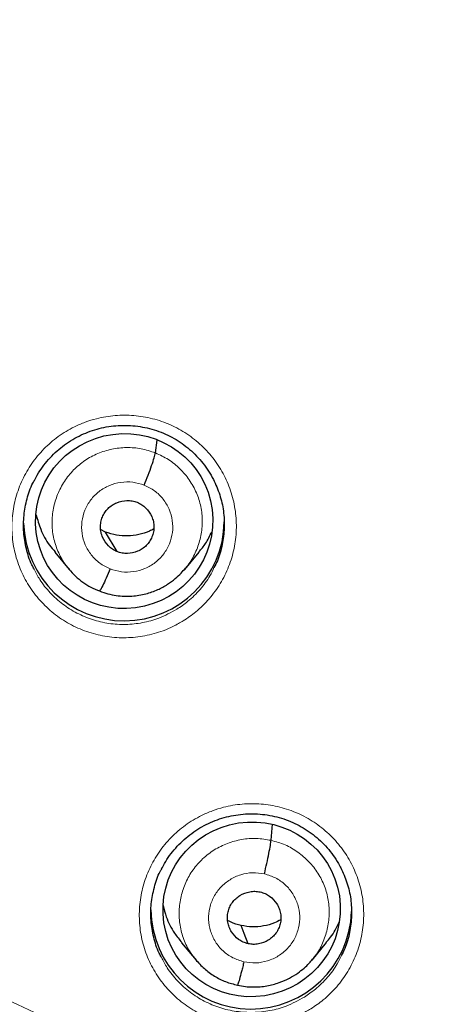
# Model space of a CAD drawing. Header units: millimetres. Extents: x 8 to 2385, y 12 to 2606.
# Tile 142 of 156: x 1070 to 1077, y 1885 to 1901. Entities that reach past the tile are written whole.
import ezdxf

# ---------------------------------------------------------------- set-up
doc = ezdxf.new("R2010")
doc.units = ezdxf.units.MM

msp = doc.modelspace()

# ---------------------------------------------------------------- linework, layer by layer
at = {"color": 7, "linetype": 'Continuous', "lineweight": 30}
for p, q in [((1072.481, 1893.89), (1072.513, 1894.104)), ((1071.639, 1892.551), (1071.555, 1892.594)), ((1071.834, 1892.22), (1071.639, 1892.551)), ((1070.778, 1892.21), (1071.023, 1891.917)), ((1072.98, 1891.918), (1073.224, 1892.212)), ((1072.99, 1891.94), (1072.976, 1891.922)), ((1074.441, 1887.336), (1074.465, 1887.607)), ((1072.926, 1885.602), (1073.171, 1885.308)), ((1075.135, 1885.311), (1075.379, 1885.606)), ((1075.139, 1885.324), (1075.131, 1885.315))]:
    msp.add_line(p, q, dxfattribs=at)
at = {"color": 7, "linetype": 'Continuous', "lineweight": 30, "flags": 128}
msp.add_lwpolyline([(1074.052, 1885.587), (1073.987, 1885.759), (1073.935, 1885.895)], dxfattribs=at)
at = {"color": 7, "linetype": 'Continuous', "lineweight": 30}
for centre, start, end in [((1071.949, 1892.749), 181.67, 359.1571), ((1074.105, 1886.182), 180.841, 358.2154)]:
    msp.add_arc(centre, 1.7, start, end, dxfattribs=at)
at = {"color": 252, "linetype": 'Continuous', "lineweight": 0}
msp.add_arc((1059.33, 1861.516), 25.456, 359.9768, 180.2565, dxfattribs=at)
at = {"color": 7, "linetype": 'Continuous', "lineweight": 30}
for centre, major_axis, ratio in [((1071.954, 1892.737), (1.489, 0.196), 0.985086), ((1074.112, 1886.168), (1.486, 0.226), 0.983473)]:
    msp.add_ellipse(centre, major_axis=major_axis, ratio=ratio, dxfattribs=at)
at = {"color": 252, "linetype": 'Continuous', "lineweight": 0}
for points, knots in [([(1059.487, 1910.611), (1060.879, 1910.576), (1063.663, 1910.506), (1067.806, 1909.942), (1071.883, 1909.047), (1075.864, 1907.795), (1079.716, 1906.204), (1083.41, 1904.284), (1086.917, 1902.052), (1090.209, 1899.524), (1093.26, 1896.72), (1096.047, 1893.663), (1098.548, 1890.375), (1100.742, 1886.884), (1102.614, 1883.216), (1104.149, 1879.399), (1105.332, 1875.465), (1106.161, 1871.443), (1106.61, 1867.366), (1106.728, 1863.658), (1106.532, 1861.33), (1106.45, 1860.364)], [0, 0, 0, 0, 0.053449, 0.106898, 0.160346, 0.213795, 0.267244, 0.320693, 0.374141, 0.42759, 0.481039, 0.534488, 0.587936, 0.641385, 0.694834, 0.748283, 0.801731, 0.85518, 0.908629, 0.962078, 1, 1, 1, 1]), ([(1072.954, 1891.049), (1073.026, 1891.097), (1073.186, 1891.205), (1073.4, 1891.418), (1073.589, 1891.676), (1073.731, 1891.963), (1073.823, 1892.269), (1073.861, 1892.586), (1073.845, 1892.905), (1073.775, 1893.216), (1073.654, 1893.511), (1073.484, 1893.781), (1073.271, 1894.02), (1073.02, 1894.218), (1072.739, 1894.373), (1072.436, 1894.477), (1072.119, 1894.531), (1071.798, 1894.53), (1071.521, 1894.484), (1071.292, 1894.412), (1071.072, 1894.318), (1070.831, 1894.172), (1070.587, 1893.963), (1070.383, 1893.716), (1070.222, 1893.439), (1070.111, 1893.139), (1070.052, 1892.825), (1070.048, 1892.506), (1070.097, 1892.19), (1070.2, 1891.888), (1070.352, 1891.607), (1070.55, 1891.357), (1070.787, 1891.142), (1071.058, 1890.971), (1071.353, 1890.847), (1071.666, 1890.774), (1071.987, 1890.754), (1072.306, 1890.788), (1072.574, 1890.862), (1072.79, 1890.953), (1072.899, 1891.017), (1072.954, 1891.049)], [0, 0, 0, 0, 0.021744, 0.048601, 0.075458, 0.102345, 0.129232, 0.156131, 0.18303, 0.209917, 0.236804, 0.263661, 0.290518, 0.31734, 0.344162, 0.370959, 0.397756, 0.424549, 0.451343, 0.468033, 0.484724, 0.5116, 0.538476, 0.565351, 0.592227, 0.61912, 0.646013, 0.672911, 0.699808, 0.726688, 0.753567, 0.780413, 0.807259, 0.834071, 0.860883, 0.887677, 0.91447, 0.941267, 0.968064, 0.984032, 1, 1, 1, 1]), ([(1071.03, 1891.918), (1071.003, 1891.948), (1070.921, 1892.04), (1070.826, 1892.225), (1070.749, 1892.46), (1070.723, 1892.707), (1070.748, 1892.954), (1070.819, 1893.192), (1070.935, 1893.412), (1071.091, 1893.607), (1071.283, 1893.767), (1071.503, 1893.886), (1071.743, 1893.961), (1071.992, 1893.987), (1072.244, 1893.97), (1072.402, 1893.916), (1072.481, 1893.89)], [0, 0, 0, 0, 0.036254, 0.110411, 0.184559, 0.258644, 0.33269, 0.406833, 0.480977, 0.555022, 0.629107, 0.703255, 0.777412, 0.851596, 0.925747, 1, 1, 1, 1]), ([(1072.481, 1893.89), (1072.557, 1893.855), (1072.708, 1893.786), (1072.902, 1893.627), (1073.063, 1893.437), (1073.184, 1893.219), (1073.259, 1892.983), (1073.285, 1892.736), (1073.261, 1892.489), (1073.187, 1892.253), (1073.096, 1892.065), (1073.016, 1891.971), (1072.99, 1891.94)], [0, 0, 0, 0, 0.10548, 0.210815, 0.316196, 0.421541, 0.526871, 0.632112, 0.737298, 0.842623, 0.947947, 1, 1, 1, 1]), ([(1071.715, 1891.928), (1071.654, 1891.958), (1071.533, 1892.017), (1071.389, 1892.161), (1071.285, 1892.333), (1071.231, 1892.527), (1071.229, 1892.729), (1071.28, 1892.924), (1071.38, 1893.1), (1071.523, 1893.244), (1071.699, 1893.347), (1071.895, 1893.4), (1072.1, 1893.405), (1072.229, 1893.365), (1072.293, 1893.345)], [0, 0, 0, 0, 0.083336, 0.166671, 0.250004, 0.333338, 0.416669, 0.500004, 0.583336, 0.666667, 0.750003, 0.833338, 0.916667, 1, 1, 1, 1]), ([(1072.293, 1893.345), (1072.354, 1893.316), (1072.475, 1893.257), (1072.619, 1893.113), (1072.723, 1892.94), (1072.777, 1892.746), (1072.779, 1892.545), (1072.728, 1892.35), (1072.628, 1892.174), (1072.485, 1892.03), (1072.309, 1891.927), (1072.113, 1891.873), (1071.908, 1891.868), (1071.779, 1891.908), (1071.715, 1891.928)], [0, 0, 0, 0, 0.083333, 0.166663, 0.249997, 0.333332, 0.416664, 0.499997, 0.583327, 0.666661, 0.749995, 0.83333, 0.916664, 1, 1, 1, 1]), ([(1072.845, 1891.245), (1072.745, 1891.191), (1072.561, 1891.091), (1072.265, 1891.011), (1071.979, 1890.98), (1071.692, 1890.998), (1071.413, 1891.063), (1071.149, 1891.174), (1070.906, 1891.327), (1070.695, 1891.52), (1070.532, 1891.719), (1070.46, 1891.862), (1070.431, 1891.921)], [0, 0, 0, 0, 0.120417, 0.221579, 0.32274, 0.423872, 0.525003, 0.626209, 0.727415, 0.828754, 0.930093, 1, 1, 1, 1]), ([(1073.474, 1891.95), (1073.453, 1891.903), (1073.391, 1891.77), (1073.242, 1891.576), (1073.053, 1891.385), (1072.909, 1891.288), (1072.845, 1891.245)], [0, 0, 0, 0, 0.1630468, 0.4609425, 0.7588367, 1, 1, 1, 1]), ([(1075.115, 1884.486), (1075.186, 1884.534), (1075.346, 1884.642), (1075.559, 1884.854), (1075.748, 1885.112), (1075.889, 1885.399), (1075.98, 1885.705), (1076.018, 1886.021), (1076.002, 1886.339), (1075.931, 1886.65), (1075.809, 1886.944), (1075.639, 1887.213), (1075.426, 1887.45), (1075.174, 1887.648), (1074.894, 1887.802), (1074.59, 1887.905), (1074.273, 1887.958), (1073.952, 1887.957), (1073.675, 1887.91), (1073.446, 1887.838), (1073.225, 1887.743), (1072.985, 1887.597), (1072.741, 1887.388), (1072.537, 1887.141), (1072.377, 1886.864), (1072.267, 1886.564), (1072.209, 1886.251), (1072.205, 1885.932), (1072.255, 1885.618), (1072.358, 1885.317), (1072.51, 1885.037), (1072.709, 1884.787), (1072.946, 1884.574), (1073.217, 1884.403), (1073.512, 1884.28), (1073.825, 1884.208), (1074.146, 1884.188), (1074.466, 1884.223), (1074.734, 1884.298), (1074.95, 1884.39), (1075.06, 1884.454), (1075.115, 1884.486)], [0, 0, 0, 0, 0.021607, 0.048472, 0.075337, 0.102219, 0.129101, 0.155983, 0.182865, 0.209732, 0.236598, 0.26344, 0.290282, 0.3171, 0.343918, 0.370725, 0.397532, 0.424344, 0.451156, 0.46788, 0.484603, 0.511479, 0.538355, 0.56523, 0.592106, 0.61899, 0.645873, 0.672752, 0.699631, 0.72649, 0.75335, 0.780183, 0.807017, 0.83383, 0.860643, 0.88745, 0.914257, 0.941074, 0.967891, 0.983946, 1, 1, 1, 1]), ([(1073.181, 1885.304), (1073.144, 1885.348), (1073.053, 1885.455), (1072.957, 1885.658), (1072.891, 1885.896), (1072.877, 1886.144), (1072.91, 1886.389), (1072.989, 1886.624), (1073.112, 1886.841), (1073.277, 1887.028), (1073.475, 1887.18), (1073.701, 1887.291), (1073.943, 1887.356), (1074.194, 1887.378), (1074.359, 1887.35), (1074.441, 1887.336)], [0, 0, 0, 0, 0.054689, 0.133481, 0.212206, 0.290889, 0.369676, 0.448464, 0.52715, 0.605876, 0.684668, 0.76347, 0.8423, 0.921096, 1, 1, 1, 1]), ([(1074.441, 1887.336), (1074.521, 1887.313), (1074.682, 1887.268), (1074.899, 1887.141), (1075.088, 1886.979), (1075.242, 1886.784), (1075.353, 1886.562), (1075.418, 1886.323), (1075.433, 1886.075), (1075.4, 1885.829), (1075.319, 1885.596), (1075.23, 1885.424), (1075.156, 1885.344), (1075.139, 1885.324)], [0, 0, 0, 0, 0.097108, 0.194085, 0.291104, 0.388088, 0.485059, 0.581948, 0.678784, 0.775749, 0.872716, 0.969556, 1, 1, 1, 1]), ([(1073.981, 1885.281), (1073.916, 1885.301), (1073.787, 1885.34), (1073.622, 1885.46), (1073.492, 1885.614), (1073.408, 1885.797), (1073.374, 1885.995), (1073.394, 1886.196), (1073.465, 1886.384), (1073.584, 1886.549), (1073.741, 1886.677), (1073.926, 1886.761), (1074.128, 1886.797), (1074.261, 1886.778), (1074.328, 1886.768)], [0, 0, 0, 0, 0.083336, 0.16667, 0.250005, 0.333339, 0.41667, 0.500002, 0.583336, 0.666665, 0.750002, 0.833337, 0.916667, 1, 1, 1, 1]), ([(1074.328, 1886.768), (1074.393, 1886.748), (1074.522, 1886.709), (1074.687, 1886.59), (1074.817, 1886.436), (1074.901, 1886.252), (1074.935, 1886.054), (1074.915, 1885.854), (1074.844, 1885.665), (1074.726, 1885.501), (1074.568, 1885.372), (1074.383, 1885.289), (1074.181, 1885.252), (1074.048, 1885.271), (1073.981, 1885.281)], [0, 0, 0, 0, 0.083333, 0.166663, 0.249997, 0.333334, 0.416662, 0.499996, 0.583328, 0.666659, 0.749994, 0.833329, 0.916664, 1, 1, 1, 1]), ([(1075.005, 1884.684), (1074.904, 1884.629), (1074.72, 1884.528), (1074.423, 1884.448), (1074.138, 1884.417), (1073.851, 1884.434), (1073.571, 1884.498), (1073.307, 1884.609), (1073.064, 1884.761), (1072.853, 1884.953), (1072.689, 1885.152), (1072.616, 1885.296), (1072.586, 1885.356)], [0, 0, 0, 0, 0.120794, 0.221808, 0.322821, 0.423775, 0.524728, 0.625709, 0.72669, 0.82775, 0.92881, 1, 1, 1, 1]), ([(1075.632, 1885.388), (1075.61, 1885.341), (1075.548, 1885.208), (1075.4, 1885.014), (1075.211, 1884.823), (1075.068, 1884.727), (1075.005, 1884.684)], [0, 0, 0, 0, 0.162733, 0.461304, 0.759874, 1, 1, 1, 1])]:
    msp.add_open_spline(points, degree=3, knots=knots, dxfattribs=at)
at = {"color": 7, "linetype": 'Continuous', "lineweight": 30}
for points, knots in [([(1106.455, 1860.185), (1106.47, 1860.353), (1106.501, 1860.708), (1106.541, 1861.271), (1106.578, 1861.895), (1106.609, 1862.58), (1106.631, 1863.325), (1106.641, 1864.115), (1106.638, 1864.945), (1106.619, 1865.815), (1106.581, 1866.733), (1106.523, 1867.682), (1106.422, 1868.892), (1106.257, 1870.345), (1105.998, 1872.035), (1105.674, 1873.707), (1105.288, 1875.358), (1104.858, 1876.929), (1104.395, 1878.419), (1103.905, 1879.829), (1103.374, 1881.217), (1102.841, 1882.485), (1102.321, 1883.633), (1101.826, 1884.659), (1101.319, 1885.65), (1100.771, 1886.66), (1100.184, 1887.682), (1099.557, 1888.71), (1098.928, 1889.686), (1098.299, 1890.61), (1097.675, 1891.484), (1097.085, 1892.271), (1096.531, 1892.978), (1096.017, 1893.612), (1095.512, 1894.212), (1095.012, 1894.786), (1094.45, 1895.411), (1093.803, 1896.102), (1093.053, 1896.87), (1092.279, 1897.625), (1091.484, 1898.365), (1090.67, 1899.088), (1089.808, 1899.819), (1088.895, 1900.553), (1087.929, 1901.29), (1087.035, 1901.935), (1086.214, 1902.499), (1085.469, 1902.991), (1084.669, 1903.495), (1083.813, 1904.01), (1082.898, 1904.533), (1081.944, 1905.05), (1080.95, 1905.559), (1079.919, 1906.056), (1078.831, 1906.549), (1077.685, 1907.031), (1076.741, 1907.407), (1076.175, 1907.61), (1076.015, 1907.667)], [0, 0, 0, 0, 0.008247, 0.017505, 0.027777, 0.039065, 0.051369, 0.064692, 0.07819, 0.092597, 0.107916, 0.1239, 0.139888, 0.16835, 0.196699, 0.224932, 0.253048, 0.28104, 0.305871, 0.330594, 0.355204, 0.379695, 0.39885, 0.417774, 0.436187, 0.454081, 0.474707, 0.494598, 0.513758, 0.532188, 0.549893, 0.566876, 0.58083, 0.59426, 0.607168, 0.619559, 0.631837, 0.648647, 0.666298, 0.684788, 0.702009, 0.719904, 0.738477, 0.757731, 0.777672, 0.798308, 0.812087, 0.826726, 0.84223, 0.858606, 0.875864, 0.89401, 0.911937, 0.930662, 0.950189, 0.970523, 0.991666, 1, 1, 1, 1]), ([(1059.487, 1906.718), (1059.635, 1906.718), (1060.065, 1906.717), (1060.776, 1906.703), (1061.622, 1906.672), (1062.466, 1906.625), (1063.31, 1906.562), (1064.152, 1906.484), (1064.993, 1906.391), (1065.832, 1906.282), (1066.668, 1906.158), (1067.502, 1906.019), (1068.333, 1905.864), (1069.161, 1905.694), (1069.986, 1905.509), (1070.807, 1905.309), (1071.624, 1905.094), (1072.437, 1904.864), (1073.245, 1904.619), (1074.049, 1904.359), (1074.847, 1904.084), (1075.64, 1903.795), (1076.428, 1903.492), (1077.209, 1903.174), (1077.985, 1902.841), (1078.753, 1902.495), (1079.516, 1902.134), (1080.271, 1901.76), (1081.019, 1901.372), (1081.759, 1900.97), (1082.491, 1900.554), (1083.216, 1900.126), (1083.932, 1899.684), (1084.64, 1899.229), (1085.339, 1898.761), (1086.028, 1898.28), (1086.709, 1897.787), (1087.38, 1897.281), (1088.041, 1896.763), (1088.693, 1896.233), (1089.334, 1895.692), (1089.965, 1895.138), (1090.585, 1894.573), (1091.194, 1893.997), (1091.792, 1893.41), (1092.379, 1892.812), (1092.954, 1892.203), (1093.517, 1891.584), (1094.069, 1890.954), (1094.609, 1890.315), (1095.136, 1889.665), (1095.651, 1889.006), (1096.153, 1888.338), (1096.643, 1887.661), (1097.119, 1886.975), (1097.582, 1886.28), (1098.032, 1885.577), (1098.469, 1884.866), (1098.892, 1884.146), (1099.301, 1883.42), (1099.696, 1882.685), (1100.077, 1881.944), (1100.444, 1881.196), (1100.797, 1880.441), (1101.135, 1879.68), (1101.459, 1878.913), (1101.768, 1878.14), (1102.062, 1877.361), (1102.341, 1876.577), (1102.605, 1875.789), (1102.855, 1874.995), (1103.089, 1874.197), (1103.308, 1873.395), (1103.511, 1872.589), (1103.699, 1871.78), (1103.871, 1870.967), (1104, 1870.312), (1104.065, 1869.929), (1104.084, 1869.818)], [0, 0, 0, 0, 0.006986, 0.02033, 0.033675, 0.047019, 0.060363, 0.073707, 0.087051, 0.100395, 0.11374, 0.127084, 0.140428, 0.153772, 0.167116, 0.180461, 0.193805, 0.207149, 0.220494, 0.233838, 0.247183, 0.260527, 0.273872, 0.287216, 0.300561, 0.313906, 0.32725, 0.340595, 0.35394, 0.367285, 0.38063, 0.393975, 0.40732, 0.420665, 0.43401, 0.447355, 0.460701, 0.474046, 0.487392, 0.500737, 0.514083, 0.527429, 0.540774, 0.55412, 0.567466, 0.580812, 0.594158, 0.607504, 0.62085, 0.634197, 0.647543, 0.66089, 0.674236, 0.687583, 0.700929, 0.714276, 0.727623, 0.74097, 0.754317, 0.767664, 0.781011, 0.794358, 0.807706, 0.821053, 0.8344, 0.847748, 0.861095, 0.874443, 0.88779, 0.901138, 0.914486, 0.927834, 0.941182, 0.95453, 0.967877, 0.981225, 0.994574, 1, 1, 1, 1]), ([(1070.433, 1893.426), (1070.449, 1893.456), (1070.488, 1893.534), (1070.568, 1893.652), (1070.669, 1893.779), (1070.784, 1893.897), (1070.909, 1894.003), (1071.045, 1894.098), (1071.188, 1894.178), (1071.338, 1894.244), (1071.492, 1894.295), (1071.651, 1894.331), (1071.813, 1894.352), (1071.977, 1894.358), (1072.142, 1894.348), (1072.305, 1894.323), (1072.464, 1894.282), (1072.618, 1894.227), (1072.764, 1894.157), (1072.902, 1894.073), (1073.032, 1893.977), (1073.153, 1893.868), (1073.264, 1893.748), (1073.362, 1893.616), (1073.429, 1893.513), (1073.458, 1893.451), (1073.464, 1893.438)], [0, 0, 0, 0, 0.027438, 0.070668, 0.114279, 0.158184, 0.20226, 0.24634, 0.29026, 0.333917, 0.377174, 0.420261, 0.463748, 0.507562, 0.551574, 0.59562, 0.63953, 0.683201, 0.726489, 0.769429, 0.812747, 0.856516, 0.900584, 0.944757, 0.988763, 1, 1, 1, 1]), ([(1072.293, 1893.345), (1072.316, 1893.402), (1072.362, 1893.518), (1072.421, 1893.681), (1072.465, 1893.817), (1072.476, 1893.866), (1072.481, 1893.89)], [0, 0, 0, 0, 0.248397, 0.499443, 0.750528, 1, 1, 1, 1]), ([(1070.431, 1891.921), (1070.416, 1891.946), (1070.355, 1892.055), (1070.291, 1892.267), (1070.245, 1892.548), (1070.248, 1892.834), (1070.304, 1893.114), (1070.368, 1893.314), (1070.426, 1893.412), (1070.435, 1893.427)], [0, 0, 0, 0, 0.056538, 0.238283, 0.420172, 0.602061, 0.78393, 0.965799, 1, 1, 1, 1]), ([(1073.465, 1893.441), (1073.504, 1893.356), (1073.581, 1893.185), (1073.641, 1892.907), (1073.656, 1892.622), (1073.62, 1892.338), (1073.559, 1892.111), (1073.494, 1891.989), (1073.474, 1891.95)], [0, 0, 0, 0, 0.1804045, 0.3643959, 0.5484834, 0.7325719, 0.9165862, 1, 1, 1, 1]), ([(1071.834, 1892.22), (1071.807, 1892.232), (1071.753, 1892.257), (1071.662, 1892.334), (1071.595, 1892.433), (1071.558, 1892.545), (1071.548, 1892.632), (1071.556, 1892.72), (1071.581, 1892.805), (1071.622, 1892.883), (1071.678, 1892.952), (1071.747, 1893.008), (1071.852, 1893.063), (1071.971, 1893.089), (1072.09, 1893.082), (1072.146, 1893.063), (1072.174, 1893.054)], [0, 0, 0, 0, 0.062684, 0.125227, 0.250206, 0.312843, 0.375206, 0.437537, 0.5, 0.562463, 0.624793, 0.687156, 0.749793, 0.874773, 0.937316, 1, 1, 1, 1]), ([(1072.174, 1893.054), (1072.201, 1893.041), (1072.255, 1893.016), (1072.346, 1892.94), (1072.413, 1892.841), (1072.45, 1892.729), (1072.46, 1892.641), (1072.452, 1892.554), (1072.427, 1892.469), (1072.386, 1892.391), (1072.33, 1892.322), (1072.261, 1892.266), (1072.156, 1892.21), (1072.038, 1892.185), (1071.918, 1892.191), (1071.862, 1892.21), (1071.834, 1892.22)], [0, 0, 0, 0, 0.062684, 0.125227, 0.250207, 0.312844, 0.375208, 0.437538, 0.500001, 0.562465, 0.624794, 0.687157, 0.749794, 0.874774, 0.937316, 1, 1, 1, 1]), ([(1070.461, 1892.845), (1070.485, 1892.761), (1070.536, 1892.579), (1070.65, 1892.365), (1070.751, 1892.252), (1070.784, 1892.215)], [0, 0, 0, 0, 0.363667, 0.795518, 1, 1, 1, 1]), ([(1072.454, 1892.603), (1072.431, 1892.59), (1072.352, 1892.546), (1072.202, 1892.504), (1072.013, 1892.479), (1071.82, 1892.491), (1071.699, 1892.531), (1071.639, 1892.551)], [0, 0, 0, 0, 0.094037, 0.320939, 0.547556, 0.773523, 1, 1, 1, 1]), ([(1073.218, 1892.216), (1073.258, 1892.262), (1073.348, 1892.364), (1073.404, 1892.488), (1073.436, 1892.557)], [0, 0, 0, 0, 0.446545, 1, 1, 1, 1]), ([(1071.018, 1891.924), (1071.054, 1891.883), (1071.125, 1891.802), (1071.251, 1891.701), (1071.387, 1891.615), (1071.486, 1891.575), (1071.536, 1891.555)], [0, 0, 0, 0, 0.251377, 0.501762, 0.751144, 1, 1, 1, 1]), ([(1071.536, 1891.555), (1071.583, 1891.538), (1071.675, 1891.504), (1071.858, 1891.467), (1072.076, 1891.459), (1072.314, 1891.498), (1072.517, 1891.569), (1072.683, 1891.659), (1072.813, 1891.756), (1072.914, 1891.849), (1072.967, 1891.912), (1072.991, 1891.94)], [0, 0, 0, 0, 0.093412, 0.182358, 0.347533, 0.496467, 0.629127, 0.745629, 0.846248, 0.931041, 1, 1, 1, 1]), ([(1071.715, 1891.928), (1071.692, 1891.874), (1071.647, 1891.765), (1071.588, 1891.64), (1071.549, 1891.568), (1071.541, 1891.564), (1071.539, 1891.563)], [0, 0, 0, 0, 0.29325, 0.583672, 0.873138, 1, 1, 1, 1]), ([(1072.588, 1886.854), (1072.604, 1886.884), (1072.643, 1886.962), (1072.722, 1887.08), (1072.824, 1887.207), (1072.938, 1887.324), (1073.064, 1887.431), (1073.199, 1887.525), (1073.342, 1887.606), (1073.492, 1887.673), (1073.646, 1887.724), (1073.805, 1887.76), (1073.966, 1887.781), (1074.131, 1887.787), (1074.296, 1887.778), (1074.459, 1887.753), (1074.618, 1887.712), (1074.772, 1887.657), (1074.918, 1887.588), (1075.057, 1887.505), (1075.187, 1887.409), (1075.308, 1887.3), (1075.419, 1887.18), (1075.517, 1887.05), (1075.585, 1886.945), (1075.614, 1886.883), (1075.621, 1886.87)], [0, 0, 0, 0, 0.027415, 0.070599, 0.114164, 0.158024, 0.202057, 0.246097, 0.289982, 0.333606, 0.376833, 0.419895, 0.463357, 0.507145, 0.551129, 0.595149, 0.639033, 0.682682, 0.725948, 0.768865, 0.812158, 0.8559, 0.899936, 0.944073, 0.98804, 1, 1, 1, 1]), ([(1074.328, 1886.768), (1074.342, 1886.828), (1074.37, 1886.949), (1074.405, 1887.119), (1074.432, 1887.261), (1074.438, 1887.311), (1074.441, 1887.336)], [0, 0, 0, 0, 0.248328, 0.499416, 0.750539, 1, 1, 1, 1]), ([(1072.586, 1885.356), (1072.572, 1885.38), (1072.511, 1885.487), (1072.448, 1885.697), (1072.401, 1885.977), (1072.404, 1886.263), (1072.459, 1886.542), (1072.523, 1886.742), (1072.581, 1886.839), (1072.59, 1886.855)], [0, 0, 0, 0, 0.05395, 0.236042, 0.418281, 0.60052, 0.782803, 0.965086, 1, 1, 1, 1]), ([(1075.621, 1886.873), (1075.66, 1886.789), (1075.737, 1886.619), (1075.797, 1886.343), (1075.812, 1886.059), (1075.777, 1885.776), (1075.716, 1885.549), (1075.652, 1885.426), (1075.632, 1885.388)], [0, 0, 0, 0, 0.17866, 0.362916, 0.547292, 0.731669, 0.916051, 1, 1, 1, 1]), ([(1074.052, 1885.587), (1074.024, 1885.595), (1073.967, 1885.611), (1073.865, 1885.672), (1073.782, 1885.76), (1073.729, 1885.865), (1073.705, 1885.949), (1073.699, 1886.037), (1073.71, 1886.124), (1073.739, 1886.208), (1073.783, 1886.285), (1073.842, 1886.35), (1073.937, 1886.422), (1074.05, 1886.465), (1074.169, 1886.477), (1074.228, 1886.467), (1074.257, 1886.462)], [0, 0, 0, 0, 0.062683, 0.125228, 0.25021, 0.312845, 0.375204, 0.43753, 0.499992, 0.562455, 0.624787, 0.687151, 0.749788, 0.87477, 0.937315, 1, 1, 1, 1]), ([(1074.257, 1886.462), (1074.285, 1886.454), (1074.343, 1886.438), (1074.444, 1886.377), (1074.527, 1886.289), (1074.58, 1886.185), (1074.605, 1886.1), (1074.611, 1886.012), (1074.599, 1885.925), (1074.571, 1885.841), (1074.526, 1885.765), (1074.467, 1885.699), (1074.372, 1885.628), (1074.259, 1885.584), (1074.14, 1885.572), (1074.082, 1885.582), (1074.052, 1885.587)], [0, 0, 0, 0, 0.062683, 0.125228, 0.25021, 0.312845, 0.375205, 0.437531, 0.499992, 0.562457, 0.624788, 0.687152, 0.749789, 0.87477, 0.937315, 1, 1, 1, 1]), ([(1072.615, 1886.234), (1072.63, 1886.169), (1072.67, 1886.005), (1072.778, 1885.789), (1072.887, 1885.658), (1072.931, 1885.606)], [0, 0, 0, 0, 0.2808847, 0.7143597, 1, 1, 1, 1]), ([(1073.935, 1885.895), (1073.873, 1885.91), (1073.792, 1885.93), (1073.721, 1885.973), (1073.705, 1885.983)], [0, 0, 0, 0, 0.76966, 1, 1, 1, 1]), ([(1074.605, 1885.993), (1074.57, 1885.974), (1074.479, 1885.925), (1074.315, 1885.883), (1074.124, 1885.863), (1073.998, 1885.884), (1073.935, 1885.895)], [0, 0, 0, 0, 0.172896, 0.448917, 0.72415, 1, 1, 1, 1]), ([(1075.374, 1885.61), (1075.4, 1885.638), (1075.492, 1885.738), (1075.551, 1885.861), (1075.594, 1885.949)], [0, 0, 0, 0, 0.278501, 1, 1, 1, 1]), ([(1073.163, 1885.318), (1073.21, 1885.265), (1073.306, 1885.16), (1073.479, 1885.035), (1073.669, 1884.937), (1073.805, 1884.903), (1073.874, 1884.886)], [0, 0, 0, 0, 0.251798, 0.502384, 0.751556, 1, 1, 1, 1]), ([(1073.874, 1884.887), (1073.918, 1884.878), (1074.004, 1884.86), (1074.171, 1884.85), (1074.365, 1884.866), (1074.572, 1884.921), (1074.746, 1884.997), (1074.887, 1885.082), (1074.997, 1885.169), (1075.081, 1885.248), (1075.126, 1885.3), (1075.145, 1885.323)], [0, 0, 0, 0, 0.095626, 0.186498, 0.354695, 0.505568, 0.639083, 0.755188, 0.853955, 0.935499, 1, 1, 1, 1]), ([(1073.981, 1885.281), (1073.974, 1885.252), (1073.961, 1885.195), (1073.934, 1885.09), (1073.905, 1884.98), (1073.883, 1884.908), (1073.876, 1884.893), (1073.874, 1884.888)], [0, 0, 0, 0, 0.147953, 0.294424, 0.585542, 0.876179, 1, 1, 1, 1])]:
    msp.add_open_spline(points, degree=3, knots=knots, dxfattribs=at)

doc.saveas('drawing.dxf')
